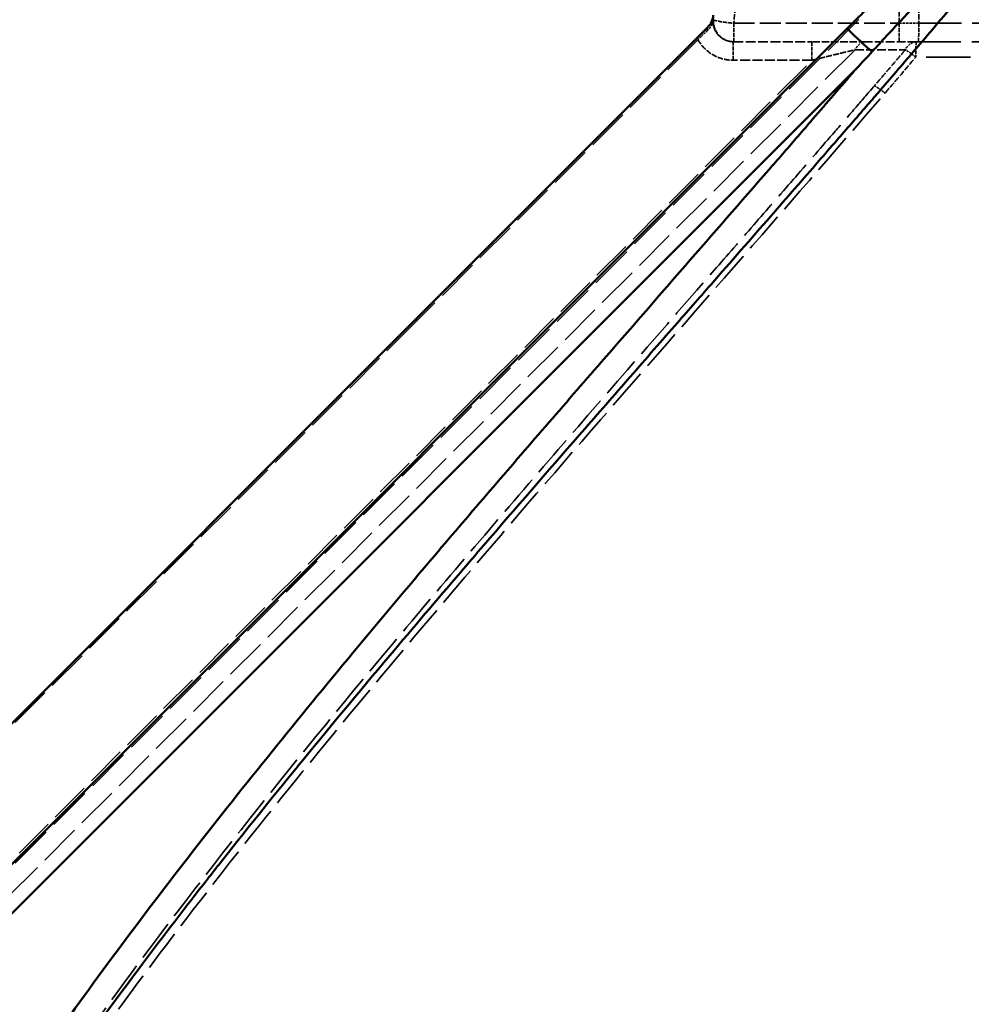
# Model space of a CAD drawing. Header units: millimetres. Extents: x 3278 to 6066, y 2420 to 4375.
# Tile 59 of 256: x 4318 to 4412, y 2939 to 3036. Entities that reach past the tile are written whole.
import ezdxf

# ---------------------------------------------------------------- set-up
doc = ezdxf.new("R2010")
doc.units = ezdxf.units.MM
doc.linetypes.add('DASHED', pattern=[0.2067, 0.1654, -0.0413])
for name, color, linetype, lineweight in [('Sichtbare Kanten(DIN)', 7, 'Continuous', 50), ('Sichtbare tangentiale Kanten(DIN)', 7, 'Continuous', 50), ('Verdeckte Kanten(DIN)', 7, 'DASHED', 35), ('Verdeckte tangentiale Kanten(DIN)', 7, 'DASHED', 35)]:
    doc.layers.add(name, color=color, linetype=linetype, lineweight=lineweight)

msp = doc.modelspace()

# ---------------------------------------------------------------- linework, layer by layer
at = {"layer": 'Sichtbare Kanten(DIN)'}
for p, q in [((4309.632, 2944.996), (4399.711, 3035.075)), ((4357.333, 3006.543), (4385.962, 3035.172)), ((4302.549, 2951.759), (4357.333, 3006.543))]:
    msp.add_line(p, q, dxfattribs=at)
msp.add_ellipse((4384.545, 3036.578), major_axis=(-2, -0.006), ratio=0.996195, start_param=2.354971, end_param=3.054035, dxfattribs=at)
msp.add_open_spline([(4399.711, 3035.075), (4400.188, 3035.553), (4400.749, 3036.113), (4401.805, 3037.169), (4402.333, 3037.697), (4402.851, 3038.214)], degree=3, knots=[-0.4432923, -0.4432923, -0.4432923, -0.4432923, -0.2205148, -0.2205148, -0.0007061, -0.0007061, -0.0007061, -0.0007061], dxfattribs=at)
at = {"layer": 'Sichtbare tangentiale Kanten(DIN)'}
for p, q in [((4400.578, 3031.094), (4272.959, 2903.475)), ((4400.673, 3031.189), (4400.578, 3031.094))]:
    msp.add_line(p, q, dxfattribs=at)
for centre, major_axis, ratio, start_param, end_param in [((4398.916, 3036.377), (4.243, -4.243), 0.061746, 4.962019, 5.646867), ((5146.907, 2198.467), (-808.313, -1179.198), 0.773248, 4.524446, 4.526)]:
    msp.add_ellipse(centre, major_axis=major_axis, ratio=ratio, start_param=start_param, end_param=end_param, dxfattribs=at)
for points, knots in [([(4410.92, 3038.275), (4410.402, 3037.673), (4409.885, 3037.07), (4409.368, 3036.467), (4409.214, 3036.286), (4409.059, 3036.106), (4408.905, 3035.925), (4408.227, 3035.133), (4407.55, 3034.339), (4406.872, 3033.546), (4406.672, 3033.312), (4406.471, 3033.077), (4406.27, 3032.843), (4405.114, 3031.493), (4403.953, 3030.145), (4402.79, 3028.798), (4402.393, 3028.339), (4401.996, 3027.881), (4401.599, 3027.422), (4400.629, 3026.302), (4399.658, 3025.183), (4398.686, 3024.064), (4398.092, 3023.381), (4397.498, 3022.698), (4396.904, 3022.016), (4396.126, 3021.122), (4395.349, 3020.229), (4394.57, 3019.336), (4393.779, 3018.429), (4392.988, 3017.522), (4392.196, 3016.616), (4390.238, 3014.374), (4388.277, 3012.134), (4386.316, 3009.895), (4385.13, 3008.54), (4383.943, 3007.186), (4382.757, 3005.832), (4381.189, 3004.041), (4379.621, 3002.25), (4378.055, 3000.459), (4376.478, 2998.655), (4374.902, 2996.851), (4373.329, 2995.045), (4370.192, 2991.447), (4367.065, 2987.843), (4363.956, 2984.231), (4363.183, 2983.333), (4362.411, 2982.435), (4361.641, 2981.536), (4359.312, 2978.819), (4356.994, 2976.096), (4354.692, 2973.365), (4351.632, 2969.735), (4348.601, 2966.092), (4345.611, 2962.431), (4345.607, 2962.427), (4345.604, 2962.423), (4345.601, 2962.418), (4342.984, 2959.215), (4340.399, 2955.998), (4337.855, 2952.766), (4337.488, 2952.3), (4337.122, 2951.834), (4336.757, 2951.367), (4334.587, 2948.593), (4332.447, 2945.807), (4330.344, 2943.01), (4329.64, 2942.074), (4328.94, 2941.136), (4328.244, 2940.197), (4326.513, 2937.859), (4324.809, 2935.514), (4323.136, 2933.161), (4322.13, 2931.745), (4321.135, 2930.326), (4320.152, 2928.905), (4318.846, 2927.015), (4317.563, 2925.12), (4316.304, 2923.22), (4315.202, 2921.556), (4314.119, 2919.888), (4313.057, 2918.216), (4312.904, 2917.976), (4312.751, 2917.735), (4312.599, 2917.494), (4311.695, 2916.063), (4310.807, 2914.629), (4309.934, 2913.193), (4308.476, 2910.797), (4307.062, 2908.396), (4305.691, 2905.994), (4305.144, 2905.035), (4304.603, 2904.076), (4304.07, 2903.117), (4303.535, 2902.156), (4303.007, 2901.195), (4302.488, 2900.233), (4302.099, 2899.514), (4301.714, 2898.795), (4301.334, 2898.075), (4300.7, 2896.874), (4300.078, 2895.673), (4299.47, 2894.471), (4299.228, 2893.991), (4298.987, 2893.512), (4298.749, 2893.032), (4297.915, 2891.35), (4297.109, 2889.668), (4296.334, 2887.987), (4296.15, 2887.586), (4295.967, 2887.185), (4295.786, 2886.784), (4295.587, 2886.344), (4295.39, 2885.904), (4295.195, 2885.465), (4295.008, 2885.044), (4294.824, 2884.624), (4294.642, 2884.204), (4294.461, 2883.783), (4294.282, 2883.363), (4294.105, 2882.942)], [0.0000003, 0.0000003, 0.0000003, 0.0000003, 0.0119056, 0.0119056, 0.0119056, 0.0154664, 0.0154664, 0.0154664, 0.031095, 0.031095, 0.031095, 0.0357168, 0.0357168, 0.0357168, 0.0623522, 0.0623522, 0.0623522, 0.0714335, 0.0714335, 0.0714335, 0.0936095, 0.0936095, 0.0936095, 0.1071503, 0.1071503, 0.1071503, 0.1248668, 0.1248668, 0.1248668, 0.1428671, 0.1428671, 0.1428671, 0.1873813, 0.1873813, 0.1873813, 0.2143007, 0.2143007, 0.2143007, 0.2498959, 0.2498959, 0.2498959, 0.2857343, 0.2857343, 0.2857343, 0.3571676, 0.3571676, 0.3571676, 0.3749246, 0.3749246, 0.3749246, 0.4286002, 0.4286002, 0.4286002, 0.4999507, 0.4999507, 0.4999507, 0.5000318, 0.5000318, 0.5000318, 0.5624622, 0.5624622, 0.5624622, 0.5714618, 0.5714618, 0.5714618, 0.6249728, 0.6249728, 0.6249728, 0.6428899, 0.6428899, 0.6428899, 0.687481, 0.687481, 0.687481, 0.7143154, 0.7143154, 0.7143154, 0.7499851, 0.7499851, 0.7499851, 0.7812376, 0.7812376, 0.7812376, 0.7857369, 0.7857369, 0.7857369, 0.8124894, 0.8124894, 0.8124894, 0.857157, 0.857157, 0.857157, 0.8749936, 0.8749936, 0.8749936, 0.8928723, 0.8928723, 0.8928723, 0.9062511, 0.9062511, 0.9062511, 0.9285869, 0.9285869, 0.9285869, 0.9375031, 0.9375031, 0.9375031, 0.9687467, 0.9687467, 0.9687467, 0.9761956, 0.9761956, 0.9761956, 0.9843719, 0.9843719, 0.9843719, 0.9921857, 0.9921857, 0.9921857, 1, 1, 1, 1]), ([(4402.173, 3032.809), (4402.647, 3033.323), (4403.122, 3033.837), (4403.597, 3034.35), (4404.072, 3034.862), (4404.547, 3035.374), (4405.024, 3035.885), (4405.499, 3036.395), (4405.975, 3036.905), (4406.452, 3037.414), (4406.69, 3037.669), (4406.928, 3037.923), (4407.167, 3038.177), (4407.393, 3038.418), (4407.62, 3038.659), (4407.846, 3038.9)], [0, 0, 0, 0, 0.251975, 0.251975, 0.251975, 0.503691, 0.503691, 0.503691, 0.75512, 0.75512, 0.75512, 0.880714, 0.880714, 0.880714, 1, 1, 1, 1]), ([(4400.586, 3031.088), (4400.45, 3030.931), (4400.314, 3030.773), (4400.178, 3030.616), (4398.819, 3029.039), (4397.456, 3027.462), (4396.092, 3025.886), (4395.631, 3025.353), (4395.169, 3024.82), (4394.707, 3024.288), (4393.803, 3023.245), (4392.897, 3022.202), (4391.991, 3021.159), (4389.253, 3018.008), (4386.507, 3014.86), (4383.759, 3011.709), (4381.01, 3008.558), (4378.26, 3005.406), (4375.513, 3002.248), (4373.677, 3000.138), (4371.842, 2998.025), (4370.011, 2995.909), (4366.363, 2991.694), (4362.729, 2987.468), (4359.122, 2983.222), (4353.706, 2976.844), (4348.351, 2970.421), (4343.112, 2963.931), (4343.109, 2963.927), (4343.106, 2963.923), (4343.102, 2963.918), (4340.486, 2960.677), (4337.898, 2957.419), (4335.351, 2954.144), (4332.801, 2950.864), (4330.29, 2947.567), (4327.831, 2944.252), (4325.373, 2940.938), (4322.966, 2937.606), (4320.623, 2934.256), (4319.059, 2932.021), (4317.523, 2929.777), (4316.02, 2927.527), (4315.27, 2926.405), (4314.528, 2925.281), (4313.795, 2924.155), (4312.692, 2922.463), (4311.608, 2920.767), (4310.544, 2919.068), (4309.479, 2917.369), (4308.435, 2915.667), (4307.411, 2913.962), (4305.364, 2910.553), (4303.399, 2907.134), (4301.528, 2903.713), (4300.592, 2902.002), (4299.679, 2900.29), (4298.792, 2898.579), (4297.905, 2896.867), (4297.043, 2895.157), (4296.208, 2893.447), (4295.373, 2891.738), (4294.564, 2890.03), (4293.784, 2888.325), (4293.394, 2887.472), (4293.012, 2886.62), (4292.636, 2885.769), (4292.448, 2885.343), (4292.262, 2884.918), (4292.078, 2884.493), (4292.047, 2884.421), (4292.016, 2884.349), (4291.985, 2884.278), (4291.833, 2883.924), (4291.682, 2883.571), (4291.532, 2883.218)], [12.539199, 12.539199, 12.539199, 12.539199, 13.172962, 13.172962, 13.172962, 19.522423, 19.522423, 19.522423, 21.668428, 21.668428, 21.668428, 25.87188, 25.87188, 25.87188, 38.570811, 38.570811, 38.570811, 51.269773, 51.269773, 51.269773, 59.759018, 59.759018, 59.759018, 76.668443, 76.668443, 76.668443, 102.06542, 102.06542, 102.06542, 102.081895, 102.081895, 102.081895, 114.766224, 114.766224, 114.766224, 127.466398, 127.466398, 127.466398, 140.163643, 140.163643, 140.163643, 148.63706, 148.63706, 148.63706, 152.861323, 152.861323, 152.861323, 159.211303, 159.211303, 159.211303, 165.561106, 165.561106, 165.561106, 178.258956, 178.258956, 178.258956, 184.608824, 184.608824, 184.608824, 190.95843, 190.95843, 190.95843, 197.307532, 197.307532, 197.307532, 200.482115, 200.482115, 200.482115, 202.069436, 202.069436, 202.069436, 202.337349, 202.337349, 202.337349, 203.656801, 203.656801, 203.656801, 203.656801]), ([(4287.93, 2871.01), (4289.413, 2871.1), (4290.896, 2871.193), (4292.379, 2871.288), (4295.726, 2871.502), (4299.071, 2871.728), (4302.416, 2871.965), (4303.663, 2872.054), (4304.91, 2872.144), (4306.157, 2872.236), (4308.248, 2872.391), (4310.339, 2872.549), (4312.429, 2872.713), (4312.976, 2872.756), (4313.522, 2872.799), (4314.069, 2872.842), (4316.852, 2873.064), (4319.635, 2873.293), (4322.417, 2873.532), (4325.739, 2873.816), (4329.06, 2874.113), (4332.38, 2874.422), (4335.664, 2874.728), (4338.947, 2875.046), (4342.228, 2875.377), (4342.339, 2875.388), (4342.449, 2875.399), (4342.56, 2875.41), (4345.783, 2875.736), (4349.005, 2876.073), (4352.226, 2876.423), (4353.756, 2876.589), (4355.286, 2876.758), (4356.815, 2876.929), (4361.81, 2877.49), (4366.801, 2878.08), (4371.789, 2878.7), (4371.847, 2878.708), (4371.905, 2878.715), (4371.963, 2878.722), (4377.046, 2879.355), (4382.124, 2880.019), (4387.198, 2880.716), (4388.661, 2880.917), (4390.123, 2881.12), (4391.586, 2881.327), (4393.295, 2881.568), (4395.003, 2881.812), (4396.711, 2882.061), (4398.84, 2882.371), (4400.969, 2882.686), (4403.096, 2883.007), (4405.762, 2883.41), (4408.426, 2883.822), (4411.089, 2884.243), (4411.142, 2884.251), (4411.196, 2884.26), (4411.249, 2884.268), (4414.018, 2884.707), (4416.786, 2885.155), (4419.552, 2885.613), (4422.374, 2886.081), (4425.195, 2886.559), (4428.014, 2887.048), (4428.832, 2887.19), (4429.649, 2887.333), (4430.467, 2887.476), (4432.528, 2887.839), (4434.589, 2888.207), (4436.648, 2888.58), (4439.591, 2889.114), (4442.531, 2889.66), (4445.469, 2890.217), (4447.077, 2890.523), (4448.685, 2890.831), (4450.293, 2891.144), (4451.693, 2891.416), (4453.092, 2891.691), (4454.491, 2891.968), (4457.575, 2892.58), (4460.656, 2893.205), (4463.735, 2893.844), (4465.434, 2894.197), (4467.132, 2894.553), (4468.83, 2894.914), (4470.294, 2895.225), (4471.758, 2895.54), (4473.221, 2895.857), (4479.837, 2897.292), (4486.439, 2898.79), (4493.026, 2900.353), (4496.435, 2901.162), (4499.84, 2901.988), (4503.24, 2902.831), (4504.372, 2903.112), (4505.503, 2903.395), (4506.634, 2903.679), (4509.151, 2904.313), (4511.666, 2904.956), (4514.178, 2905.609), (4521.834, 2907.599), (4529.466, 2909.678), (4537.072, 2911.849), (4539.33, 2912.494), (4541.586, 2913.147), (4543.839, 2913.807), (4547.719, 2914.945), (4551.592, 2916.107), (4555.458, 2917.293), (4557.755, 2917.998), (4560.049, 2918.711), (4562.341, 2919.432), (4568.382, 2921.335), (4574.405, 2923.297), (4580.409, 2925.317), (4580.701, 2925.415), (4580.993, 2925.514), (4581.286, 2925.613), (4584.557, 2926.717), (4587.823, 2927.839), (4591.083, 2928.978), (4596.381, 2930.829), (4601.663, 2932.726), (4606.929, 2934.667), (4610.067, 2935.823), (4613.199, 2936.996), (4616.325, 2938.184), (4619.376, 2939.344), (4622.423, 2940.518), (4625.463, 2941.707), (4627.777, 2942.612), (4630.088, 2943.525), (4632.395, 2944.447), (4632.943, 2944.665), (4633.491, 2944.885), (4634.038, 2945.104), (4638.095, 2946.732), (4642.141, 2948.386), (4646.178, 2950.063), (4647.219, 2950.496), (4648.26, 2950.931), (4649.301, 2951.367), (4650.065, 2951.688), (4650.83, 2952.009), (4651.593, 2952.332), (4653.635, 2953.193), (4655.673, 2954.061), (4657.709, 2954.934)], [0.0000019, 0.0000019, 0.0000019, 0.0000019, 0.0116997, 0.0116997, 0.0116997, 0.0380946, 0.0380946, 0.0380946, 0.047935, 0.047935, 0.047935, 0.0644382, 0.0644382, 0.0644382, 0.0687533, 0.0687533, 0.0687533, 0.0907306, 0.0907306, 0.0907306, 0.1169721, 0.1169721, 0.1169721, 0.1429306, 0.1429306, 0.1429306, 0.1438049, 0.1438049, 0.1438049, 0.1693042, 0.1693042, 0.1693042, 0.1814158, 0.1814158, 0.1814158, 0.2209768, 0.2209768, 0.2209768, 0.2214368, 0.2214368, 0.2214368, 0.2617475, 0.2617475, 0.2617475, 0.2733704, 0.2733704, 0.2733704, 0.2869546, 0.2869546, 0.2869546, 0.3038896, 0.3038896, 0.3038896, 0.3251072, 0.3251072, 0.3251072, 0.3255347, 0.3255347, 0.3255347, 0.3476, 0.3476, 0.3476, 0.3701188, 0.3701188, 0.3701188, 0.3766506, 0.3766506, 0.3766506, 0.3931252, 0.3931252, 0.3931252, 0.4166603, 0.4166603, 0.4166603, 0.4295472, 0.4295472, 0.4295472, 0.4407733, 0.4407733, 0.4407733, 0.4655184, 0.4655184, 0.4655184, 0.4791769, 0.4791769, 0.4791769, 0.4909594, 0.4909594, 0.4909594, 0.5442429, 0.5442429, 0.5442429, 0.5718156, 0.5718156, 0.5718156, 0.5809929, 0.5809929, 0.5809929, 0.6014214, 0.6014214, 0.6014214, 0.6636745, 0.6636745, 0.6636745, 0.6821564, 0.6821564, 0.6821564, 0.7139811, 0.7139811, 0.7139811, 0.7328921, 0.7328921, 0.7328921, 0.7827491, 0.7827491, 0.7827491, 0.7851778, 0.7851778, 0.7851778, 0.8123569, 0.8123569, 0.8123569, 0.8565316, 0.8565316, 0.8565316, 0.8828537, 0.8828537, 0.8828537, 0.908552, 0.908552, 0.908552, 0.9281074, 0.9281074, 0.9281074, 0.9327515, 0.9327515, 0.9327515, 0.9671562, 0.9671562, 0.9671562, 0.9760358, 0.9760358, 0.9760358, 0.9825621, 0.9825621, 0.9825621, 1, 1, 1, 1])]:
    msp.add_open_spline(points, degree=3, knots=knots, dxfattribs=at)
at = {"layer": 'Verdeckte Kanten(DIN)', "ltscale": 26.063911}
msp.add_line((4404.687, 3039.781), (4309.632, 2944.726), dxfattribs=at)
at = {"layer": 'Verdeckte Kanten(DIN)', "ltscale": 25.314529}
msp.add_line((4385.03, 3033.978), (4357.333, 3006.281), dxfattribs=at)
at = {"layer": 'Verdeckte Kanten(DIN)', "ltscale": 5.897097}
msp.add_line((4388.506, 3033.781), (4396.246, 3033.781), dxfattribs=at)
at = {"layer": 'Verdeckte Kanten(DIN)', "ltscale": 5.224003}
msp.add_line((4406.531, 3033.781), (4401.597, 3033.781), dxfattribs=at)
at = {"layer": 'Verdeckte Kanten(DIN)', "ltscale": 25.036211}
msp.add_line((4357.333, 3006.281), (4302.549, 2951.497), dxfattribs=at)
at = {"layer": 'Verdeckte Kanten(DIN)', "ltscale": 2.019064}
msp.add_ellipse((4406.526, 3031.781), major_axis=(0, 2), ratio=0.031582, start_param=0, end_param=1.325122, dxfattribs=at)
at = {"layer": 'Verdeckte Kanten(DIN)', "ltscale": 1.604362}
msp.add_open_spline([(4386.514, 3035.95), (4386.514, 3035.95), (4386.514, 3035.95), (4386.514, 3035.949), (4386.514, 3035.948), (4386.514, 3035.945), (4386.513, 3035.944), (4386.511, 3035.915), (4386.503, 3035.815), (4386.439, 3035.588), (4386.406, 3035.501), (4386.266, 3035.209), (4386.127, 3035.023), (4385.946, 3034.857)], degree=3, knots=[-0.2128125, -0.2128125, -0.2128125, -0.2128125, -0.2120208, -0.2120208, -0.209816, -0.209816, -0.2048593, -0.2048593, -0.1362748, -0.1362748, -0.0950149, -0.0950149, -0.0000048, -0.0000048, -0.0000048, -0.0000048], dxfattribs=at)
at = {"layer": 'Verdeckte Kanten(DIN)', "ltscale": 1.056789}
msp.add_open_spline([(4385.946, 3034.857), (4385.848, 3034.768), (4385.704, 3034.635), (4385.356, 3034.301), (4385.192, 3034.141), (4385.03, 3033.978)], degree=3, knots=[0.00000482, 0.00000482, 0.00000482, 0.00000482, 0.05111028, 0.05111028, 0.09220767, 0.09220767, 0.09220767, 0.09220767], dxfattribs=at)
at = {"layer": 'Verdeckte Kanten(DIN)', "ltscale": 4.42622}
msp.add_open_spline([(4401.597, 3033.781), (4401.559, 3033.781), (4401.52, 3033.781), (4401.481, 3033.781), (4401.442, 3033.781), (4401.401, 3033.781), (4401.36, 3033.781), (4401.278, 3033.781), (4401.194, 3033.781), (4401.106, 3033.781), (4400.931, 3033.781), (4400.745, 3033.781), (4400.549, 3033.781), (4400.418, 3033.781), (4400.283, 3033.781), (4400.144, 3033.781), (4400.074, 3033.781), (4400.003, 3033.781), (4399.932, 3033.781), (4399.717, 3033.781), (4399.494, 3033.781), (4399.263, 3033.781), (4398.956, 3033.781), (4398.635, 3033.781), (4398.306, 3033.781), (4398.141, 3033.781), (4397.974, 3033.781), (4397.805, 3033.781), (4397.551, 3033.781), (4397.293, 3033.781), (4397.033, 3033.781), (4396.903, 3033.781), (4396.772, 3033.781), (4396.641, 3033.781), (4396.575, 3033.781), (4396.51, 3033.781), (4396.444, 3033.781), (4396.378, 3033.781), (4396.312, 3033.781), (4396.246, 3033.781)], degree=3, knots=[-16.782314, -16.782314, -16.782314, -16.782314, -16.600955, -16.600955, -16.600955, -16.419536, -16.419536, -16.419536, -16.056529, -16.056529, -16.056529, -15.330135, -15.330135, -15.330135, -14.845849, -14.845849, -14.845849, -14.603798, -14.603798, -14.603798, -13.877571, -13.877571, -13.877571, -12.909384, -12.909384, -12.909384, -12.425359, -12.425359, -12.425359, -11.69909, -11.69909, -11.69909, -11.335995, -11.335995, -11.335995, -11.154454, -11.154454, -11.154454, -10.972919, -10.972919, -10.972919, -10.972919], dxfattribs=at)
at = {"layer": 'Verdeckte Kanten(DIN)', "ltscale": 26.382914}
msp.add_open_spline([(4406.531, 3033.781), (4417.885, 3033.781), (4429.239, 3033.781), (4440.593, 3033.781), (4451.949, 3033.781), (4463.305, 3033.781), (4474.66, 3033.781), (4480.338, 3033.781), (4486.016, 3033.781), (4491.694, 3033.781), (4497.371, 3033.781), (4503.049, 3033.781), (4508.727, 3033.781), (4511.566, 3033.781), (4514.404, 3033.781), (4517.243, 3033.781), (4520.082, 3033.781), (4522.921, 3033.781), (4525.76, 3033.781), (4528.598, 3033.781), (4531.437, 3033.781), (4534.276, 3033.781), (4537.115, 3033.781), (4539.953, 3033.781), (4542.792, 3033.781)], degree=3, knots=[215.81165, 215.81165, 215.81165, 215.81165, 249.890689, 249.890689, 249.890689, 283.974852, 283.974852, 283.974852, 301.017456, 301.017456, 301.017456, 318.060071, 318.060071, 318.060071, 326.581487, 326.581487, 326.581487, 335.10281, 335.10281, 335.10281, 343.624136, 343.624136, 343.624136, 352.14533, 352.14533, 352.14533, 352.14533], dxfattribs=at)
at = {"layer": 'Verdeckte tangentiale Kanten(DIN)', "ltscale": 3.203782}
msp.add_line((4388.913, 3039.781), (4388.558, 3035.607), dxfattribs=at)
at = {"layer": 'Verdeckte tangentiale Kanten(DIN)', "ltscale": 3.192369}
for p, q in [((4404.835, 3035.607), (4404.84, 3039.781)), ((4406.773, 3039.781), (4406.768, 3035.607))]:
    msp.add_line(p, q, dxfattribs=at)
at = {"layer": 'Verdeckte tangentiale Kanten(DIN)', "ltscale": 13.336953}
msp.add_line((4386.514, 3035.95), (4386.565, 3035.95), dxfattribs=at)
at = {"layer": 'Verdeckte tangentiale Kanten(DIN)', "ltscale": 2.260439}
for p, q in [((4388.558, 3033.781), (4388.558, 3035.607)), ((4404.835, 3035.607), (4404.835, 3033.781)), ((4388.506, 3033.781), (4388.506, 3031.956)), ((4396.246, 3031.956), (4396.246, 3033.781))]:
    msp.add_line(p, q, dxfattribs=at)
at = {"layer": 'Verdeckte tangentiale Kanten(DIN)', "ltscale": 12.40088}
msp.add_line((4388.558, 3035.607), (4404.835, 3035.607), dxfattribs=at)
at = {"layer": 'Verdeckte tangentiale Kanten(DIN)', "ltscale": 1.472931}
msp.add_line((4406.768, 3035.607), (4404.835, 3035.607), dxfattribs=at)
at = {"layer": 'Verdeckte tangentiale Kanten(DIN)', "ltscale": 25.39282}
msp.add_line((4406.768, 3035.607), (4774.036, 3035.607), dxfattribs=at)
at = {"layer": 'Verdeckte tangentiale Kanten(DIN)', "ltscale": 2.607024}
msp.add_line((4385.946, 3034.857), (4385.962, 3035.172), dxfattribs=at)
at = {"layer": 'Verdeckte tangentiale Kanten(DIN)', "ltscale": 25.02989}
msp.add_line((4400.49, 3032.989), (4309.206, 2941.705), dxfattribs=at)
at = {"layer": 'Verdeckte tangentiale Kanten(DIN)', "ltscale": 5.234639}
msp.add_line((4400.49, 3032.989), (4405.434, 3032.989), dxfattribs=at)
at = {"layer": 'Verdeckte tangentiale Kanten(DIN)', "ltscale": 24.321611}
msp.add_line((4307.545, 2943.255), (4396.246, 3031.956), dxfattribs=at)
at = {"layer": 'Verdeckte tangentiale Kanten(DIN)', "ltscale": 5.897097}
msp.add_line((4396.246, 3031.956), (4388.506, 3031.956), dxfattribs=at)
at = {"layer": 'Verdeckte tangentiale Kanten(DIN)', "ltscale": 2.285536}
msp.add_line((4357.333, 3006.543), (4357.333, 3006.281), dxfattribs=at)
at = {"layer": 'Verdeckte tangentiale Kanten(DIN)', "ltscale": 2.522178}
msp.add_ellipse((4388.558, 3035.781), major_axis=(0, -2), ratio=0.999996, start_param=4.627883, end_param=6.283185, dxfattribs=at)
at = {"layer": 'Verdeckte tangentiale Kanten(DIN)', "ltscale": 2.400188}
msp.add_ellipse((4388.558, 3035.781), major_axis=(-1.993, 0.169), ratio=0.086845, start_param=0.002932, end_param=1.578175, dxfattribs=at)
at = {"layer": 'Verdeckte tangentiale Kanten(DIN)', "ltscale": 2.260439}
msp.add_ellipse((4406.713, 3035.781), major_axis=(0, -2), ratio=0.027723, start_param=0, end_param=1.48353, dxfattribs=at)
at = {"layer": 'Verdeckte tangentiale Kanten(DIN)', "ltscale": 1.40567}
msp.add_ellipse((4401.597, 3031.781), major_axis=(0, 2), ratio=0.694462, start_param=0, end_param=0.922568, dxfattribs=at)
at = {"layer": 'Verdeckte tangentiale Kanten(DIN)', "ltscale": 1.395592}
msp.add_ellipse((4406.541, 3031.781), major_axis=(0, 2), ratio=0.694462, start_param=0.011067, end_param=0.927022, dxfattribs=at)
at = {"layer": 'Verdeckte tangentiale Kanten(DIN)', "ltscale": 2.539712}
msp.add_open_spline([(4388.506, 3033.781), (4388.385, 3033.781), (4388.264, 3033.793), (4388.143, 3033.815), (4387.993, 3033.843), (4387.843, 3033.888), (4387.702, 3033.95), (4387.617, 3033.987), (4387.536, 3034.03), (4387.458, 3034.078), (4387.3, 3034.175), (4387.157, 3034.293), (4387.033, 3034.428), (4386.909, 3034.564), (4386.804, 3034.716), (4386.721, 3034.88), (4386.679, 3034.962), (4386.644, 3035.047), (4386.614, 3035.135), (4386.564, 3035.281), (4386.531, 3035.434), (4386.516, 3035.587), (4386.505, 3035.707), (4386.504, 3035.828), (4386.514, 3035.948)], degree=3, knots=[0, 0, 0, 0, 0.1103591, 0.1103591, 0.1103591, 0.2486974, 0.2486974, 0.2486974, 0.3310772, 0.3310772, 0.3310772, 0.4973798, 0.4973798, 0.4973798, 0.6644318, 0.6644318, 0.6644318, 0.7476889, 0.7476889, 0.7476889, 0.8881439, 0.8881439, 0.8881439, 0.9993056, 0.9993056, 0.9993056, 0.9993056], dxfattribs=at)
at = {"layer": 'Verdeckte tangentiale Kanten(DIN)', "ltscale": 3.213981}
msp.add_open_spline([(4385.03, 3033.978), (4385.179, 3033.716), (4385.357, 3033.471), (4385.561, 3033.249), (4385.667, 3033.133), (4385.781, 3033.023), (4385.901, 3032.921), (4386.14, 3032.715), (4386.403, 3032.538), (4386.684, 3032.395), (4386.754, 3032.359), (4386.825, 3032.325), (4386.898, 3032.293), (4387.114, 3032.198), (4387.339, 3032.123), (4387.569, 3032.068), (4387.875, 3031.994), (4388.191, 3031.956), (4388.506, 3031.956)], degree=3, knots=[2.276505, 2.276505, 2.276505, 2.276505, 3.181871, 3.181871, 3.181871, 3.655583, 3.655583, 3.655583, 4.603023, 4.603023, 4.603023, 4.839918, 4.839918, 4.839918, 5.550464, 5.550464, 5.550464, 6.497905, 6.497905, 6.497905, 6.497905], dxfattribs=at)
at = {"layer": 'Verdeckte tangentiale Kanten(DIN)', "ltscale": 3.473361}
msp.add_open_spline([(4396.246, 3031.956), (4396.299, 3031.969), (4396.351, 3031.982), (4396.404, 3031.995), (4396.457, 3032.008), (4396.509, 3032.021), (4396.562, 3032.034), (4396.639, 3032.053), (4396.717, 3032.073), (4396.794, 3032.092), (4396.821, 3032.099), (4396.848, 3032.105), (4396.875, 3032.112), (4397.08, 3032.163), (4397.285, 3032.213), (4397.49, 3032.264), (4397.623, 3032.297), (4397.756, 3032.33), (4397.888, 3032.362), (4398.144, 3032.425), (4398.398, 3032.487), (4398.649, 3032.548), (4398.827, 3032.592), (4399.004, 3032.634), (4399.179, 3032.677), (4399.235, 3032.69), (4399.29, 3032.704), (4399.346, 3032.717), (4399.454, 3032.743), (4399.56, 3032.769), (4399.666, 3032.794), (4399.816, 3032.83), (4399.962, 3032.865), (4400.105, 3032.898), (4400.112, 3032.9), (4400.12, 3032.902), (4400.128, 3032.904), (4400.187, 3032.918), (4400.247, 3032.932), (4400.305, 3032.946), (4400.337, 3032.953), (4400.368, 3032.961), (4400.399, 3032.968), (4400.43, 3032.975), (4400.46, 3032.982), (4400.49, 3032.989)], degree=3, knots=[0, 0, 0, 0, 0.035761, 0.035761, 0.035761, 0.071409, 0.071409, 0.071409, 0.124118, 0.124118, 0.124118, 0.142258, 0.142258, 0.142258, 0.281627, 0.281627, 0.281627, 0.372355, 0.372355, 0.372355, 0.547321, 0.547321, 0.547321, 0.671477, 0.671477, 0.671477, 0.711293, 0.711293, 0.711293, 0.788437, 0.788437, 0.788437, 0.89794, 0.89794, 0.89794, 0.903764, 0.903764, 0.903764, 0.949919, 0.949919, 0.949919, 0.975199, 0.975199, 0.975199, 1, 1, 1, 1], dxfattribs=at)
at = {"layer": 'Verdeckte tangentiale Kanten(DIN)', "ltscale": 3.595719}
msp.add_open_spline([(4405.428, 3032.978), (4405.177, 3032.683), (4404.926, 3032.388), (4404.675, 3032.094), (4404.423, 3031.799), (4404.171, 3031.505), (4403.919, 3031.21), (4403.666, 3030.916), (4403.414, 3030.622), (4403.161, 3030.327), (4402.908, 3030.033), (4402.655, 3029.74), (4402.401, 3029.446)], degree=3, knots=[0, 0, 0, 0, 1.181224, 1.181224, 1.181224, 2.362438, 2.362438, 2.362438, 3.543659, 3.543659, 3.543659, 4.724876, 4.724876, 4.724876, 4.724876], dxfattribs=at)
at = {"layer": 'Verdeckte tangentiale Kanten(DIN)', "ltscale": 1.163795}
msp.add_open_spline([(4406.464, 3032.268), (4406.421, 3032.303), (4406.291, 3032.405), (4406.036, 3032.598), (4405.759, 3032.788), (4405.55, 3032.913), (4405.458, 3032.963), (4405.428, 3032.978)], degree=3, knots=[0.0000011, 0.0000011, 0.0000011, 0.0000011, 0.1114393, 0.3343178, 0.6676512, 0.8892171, 1, 1, 1, 1], dxfattribs=at)
at = {"layer": 'Verdeckte tangentiale Kanten(DIN)', "ltscale": 26.382868}
msp.add_open_spline([(4542.727, 3032.443), (4537.68, 3032.434), (4522.541, 3032.408), (4492.261, 3032.365), (4456.933, 3032.321), (4426.652, 3032.288), (4411.511, 3032.273), (4406.464, 3032.268)], degree=3, knots=[0, 0, 0, 0, 0.111111, 0.333333, 0.666667, 0.888889, 1, 1, 1, 1], dxfattribs=at)
at = {"layer": 'Verdeckte tangentiale Kanten(DIN)', "ltscale": 3.599682}
msp.add_open_spline([(4403.444, 3028.721), (4403.951, 3029.309), (4404.962, 3030.488), (4405.965, 3031.673), (4406.464, 3032.268)], degree=3, knots=[0, 0, 0, 0, 2.362327, 4.724876, 4.724876, 4.724876, 4.724876], dxfattribs=at)
at = {"layer": 'Verdeckte tangentiale Kanten(DIN)', "ltscale": 24.864973}
msp.add_open_spline([(4402.401, 3029.446), (4401.757, 3028.699), (4401.113, 3027.952), (4400.468, 3027.206), (4399.823, 3026.459), (4399.177, 3025.713), (4398.53, 3024.967), (4397.238, 3023.475), (4395.943, 3021.983), (4394.647, 3020.493), (4393.351, 3019.002), (4392.054, 3017.512), (4390.755, 3016.022), (4389.457, 3014.532), (4388.158, 3013.042), (4386.858, 3011.552), (4381.66, 3005.593), (4376.456, 2999.632), (4371.284, 2993.65), (4368.698, 2990.659), (4366.12, 2987.664), (4363.555, 2984.66), (4360.989, 2981.656), (4358.436, 2978.646), (4355.901, 2975.625), (4350.831, 2969.583), (4345.835, 2963.501), (4340.963, 2957.36), (4336.09, 2951.218), (4331.342, 2945.017), (4326.794, 2938.76), (4324.52, 2935.632), (4322.295, 2932.489), (4320.13, 2929.333), (4317.966, 2926.178), (4315.86, 2923.008), (4313.825, 2919.827), (4311.789, 2916.646), (4309.821, 2913.451), (4307.932, 2910.25), (4306.673, 2908.116), (4305.448, 2905.978), (4304.261, 2903.84), (4303.667, 2902.77), (4303.082, 2901.7), (4302.507, 2900.631), (4300.781, 2897.421), (4299.14, 2894.211), (4297.587, 2891.005), (4296.033, 2887.799), (4294.568, 2884.597), (4293.193, 2881.407)], degree=3, knots=[0, 0, 0, 0, 3.00283, 3.00283, 3.00283, 6.005635, 6.005635, 6.005635, 12.011217, 12.011217, 12.011217, 18.016814, 18.016814, 18.016814, 24.022447, 24.022447, 24.022447, 48.044784, 48.044784, 48.044784, 60.055753, 60.055753, 60.055753, 72.067185, 72.067185, 72.067185, 96.089205, 96.089205, 96.089205, 120.113738, 120.113738, 120.113738, 132.124236, 132.124236, 132.124236, 144.133807, 144.133807, 144.133807, 156.145037, 156.145037, 156.145037, 164.152391, 164.152391, 164.152391, 168.156151, 168.156151, 168.156151, 180.167498, 180.167498, 180.167498, 192.178409, 192.178409, 192.178409, 192.178409], dxfattribs=at)
at = {"layer": 'Verdeckte tangentiale Kanten(DIN)', "ltscale": 24.793219}
msp.add_open_spline([(4294.222, 2881.296), (4295.423, 2884.073), (4297.786, 2889.24), (4301.731, 2897.118), (4305.918, 2904.827), (4310.588, 2912.786), (4315.553, 2920.668), (4320.963, 2928.74), (4327.511, 2937.99), (4336.117, 2949.474), (4347.013, 2963.163), (4359.827, 2978.505), (4373.782, 2994.705), (4388.537, 3011.571), (4398.499, 3022.991), (4403.444, 3028.721)], degree=3, knots=[0, 0, 0, 0, 10.51063, 19.520731, 29.684138, 39.541359, 49.55148, 59.561439, 70.33008, 85.085537, 104.102603, 124.120081, 146.138918, 169.158663, 192.178409, 192.178409, 192.178409, 192.178409], dxfattribs=at)
at = {"layer": 'Verdeckte tangentiale Kanten(DIN)', "ltscale": 1.168459}
msp.add_open_spline([(4402.401, 3029.446), (4402.431, 3029.43), (4402.463, 3029.413), (4402.495, 3029.394), (4402.536, 3029.371), (4402.578, 3029.345), (4402.623, 3029.317), (4402.649, 3029.301), (4402.677, 3029.284), (4402.704, 3029.266), (4402.76, 3029.23), (4402.817, 3029.191), (4402.877, 3029.15), (4402.936, 3029.108), (4402.997, 3029.065), (4403.059, 3029.019), (4403.09, 3028.996), (4403.122, 3028.972), (4403.154, 3028.948), (4403.207, 3028.908), (4403.26, 3028.867), (4403.314, 3028.825), (4403.357, 3028.791), (4403.4, 3028.756), (4403.444, 3028.721)], degree=3, knots=[0, 0, 0, 0, 0.111109, 0.111109, 0.111109, 0.250127, 0.250127, 0.250127, 0.333328, 0.333328, 0.333328, 0.500013, 0.500013, 0.500013, 0.666662, 0.666662, 0.666662, 0.749899, 0.749899, 0.749899, 0.888887, 0.888887, 0.888887, 1, 1, 1, 1], dxfattribs=at)

doc.saveas('drawing.dxf')
